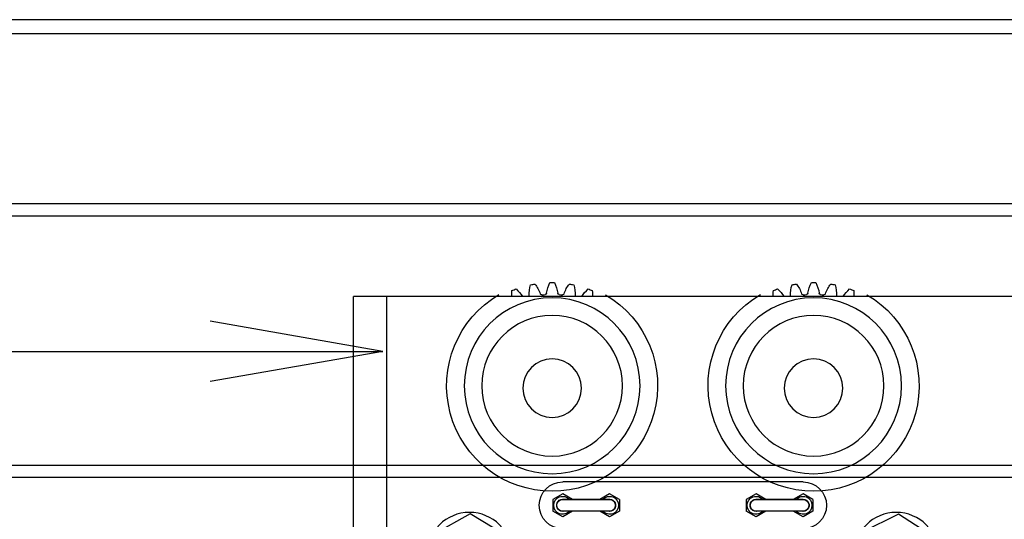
# Model space of a CAD drawing. Header units: metres. Extents: x -82085 to 58758, y -66901 to 95305.
# Tile 44 of 135: x 29528 to 30176, y -31169 to -30841. Entities that reach past the tile are written whole.
import ezdxf

# ---------------------------------------------------------------- set-up
doc = ezdxf.new("R2010")
doc.units = ezdxf.units.M
doc.header["$MEASUREMENT"] = 0
doc.layers.get('0').update_dxf_attribs({"linetype": 'CONTINUOUS'})
doc.layers.add('CONST', color=7, linetype='CONTINUOUS')

# ---------------------------------------------------------------- blocks, each defined once
blk = doc.blocks.new('Hijstakel + cad')
at = {"color": 0, "linetype": 'ByBlock'}
for p, q in [((-257.35, 104.9), (302.65, 104.9)), ((281.06, 104.9), (281.06, -99.5)), ((302.65, -99.5), (302.65, 104.9)), ((6.94, -16.97), (49.16, -16.97)), ((49.16, -16.97), (165.06, -16.97)), ((0.38, -28.61), (6.94, -24.82)), ((6.94, -24.82), (13.38, -28.54)), ((31.36, -28.54), (37.79, -24.82)), ((37.79, -24.82), (44.35, -28.61)), ((127.65, -28.61), (134.21, -24.82)), ((134.21, -24.82), (140.64, -28.54)), ((158.62, -28.54), (165.06, -24.82)), ((165.06, -24.82), (171.62, -28.61)), ((0.38, -28.61), (0.38, -36.18)), ((37.79, -28.54), (6.94, -28.54)), ((6.94, -28.54), (37.79, -28.54)), ((44.35, -28.61), (44.35, -36.18)), ((127.65, -28.61), (127.65, -36.18)), ((165.06, -28.54), (134.21, -28.54)), ((134.21, -28.54), (165.06, -28.54)), ((171.62, -28.61), (171.62, -36.18)), ((-78.26, -52.79), (-55.93, -38.11)), ((-55.93, -38.11), (-32.05, -50.11)), ((0.38, -36.18), (6.94, -39.97)), ((6.94, -39.97), (13.38, -36.25)), ((6.94, -36.25), (37.79, -36.25)), ((31.36, -36.25), (37.79, -39.97)), ((37.79, -39.97), (44.35, -36.18)), ((127.65, -36.18), (134.21, -39.97)), ((134.21, -36.25), (165.06, -36.25)), ((134.21, -39.97), (140.64, -36.25)), ((158.62, -36.25), (165.06, -39.97)), ((165.06, -39.97), (171.62, -36.18)), ((203.02, -51.8), (225.95, -38.07)), ((225.95, -38.07), (249.3, -51.06))]:
    blk.add_line(p, q, dxfattribs=at)
for centre, radius in [((0, 46.28), 57.85), ((172, 46.28), 57.85), ((0, 46.28), 46.28), ((172, 46.28), 46.28), ((0, 44.74), 19.28), ((172, 44.74), 19.28), ((-54.38, -64.79), 27.77), ((226.38, -64.79), 27.77)]:
    blk.add_circle(centre, radius, dxfattribs=at)
for centre, radius, start, end in [((7.37, 106.21), 22.51, 163.28468, 181.84788), ((0, 44.74), 69.42, 99.38409, 101.79237), ((-29.08, 99.4), 22.51, 19.32859, 37.89179), ((18.54, 103.81), 22.51, 152.69644, 171.25965), ((0, 44.74), 69.42, 88.79586, 91.20414), ((-18.54, 103.81), 22.51, 8.74035, 27.30356), ((29.08, 99.4), 22.51, 142.10821, 160.67141), ((0, 44.74), 69.42, 78.20762, 80.6159), ((-7.37, 106.21), 22.51, 358.15212, 16.71532), ((179.37, 106.21), 22.51, 163.28468, 181.84788), ((172, 44.74), 69.42, 99.38409, 101.79237), ((142.92, 99.4), 22.51, 19.32859, 37.89179), ((190.54, 103.81), 22.51, 152.69644, 171.25965), ((172, 44.74), 69.42, 88.79586, 91.20414), ((153.46, 103.81), 22.51, 8.74035, 27.30356), ((201.08, 99.4), 22.51, 142.10821, 160.67141), ((172, 44.74), 69.42, 78.20762, 80.6159), ((164.63, 106.21), 22.51, 358.15212, 16.71532), ((0, 46.28), 69.42, 120.34729, 59.69933), ((-4.05, 106.52), 22.51, 173.87291, 184.1386), ((0, 44.74), 69.42, 109.97233, 112.38061), ((-38.63, 93.13), 22.51, 31.53343, 48.48003), ((-16.15, 105.36), 1.03, 333.63164, 7.34964), ((-6.84, 107.1), 1.03, 193.82683, 272.40613), ((0, 44.74), 61.7, 94.2656, 96.32264), ((-4.74, 107.29), 1.03, 278.1821, 356.7614), ((4.74, 107.29), 1.03, 183.2386, 261.81789), ((0, 44.74), 61.7, 83.67736, 85.7344), ((6.84, 107.1), 1.03, 267.59387, 346.17317), ((16.15, 105.36), 1.03, 172.65036, 206.36833), ((38.63, 93.13), 22.51, 131.51997, 148.46656), ((0, 44.74), 69.42, 67.61939, 70.02767), ((4.05, 106.52), 22.51, 355.8614, 6.12709), ((172, 46.28), 69.42, 120.34729, 59.69933), ((167.95, 106.52), 22.51, 173.87291, 184.1386), ((172, 44.74), 69.42, 109.97233, 112.38061), ((133.37, 93.13), 22.51, 31.53343, 48.48003), ((155.85, 105.36), 1.03, 333.63164, 7.34964), ((165.16, 107.1), 1.03, 193.82683, 272.40613), ((172, 44.74), 61.7, 94.2656, 96.32264), ((167.26, 107.29), 1.03, 278.1821, 356.7614), ((176.74, 107.29), 1.03, 183.2386, 261.81789), ((172, 44.74), 61.7, 83.67736, 85.7344), ((178.84, 107.1), 1.03, 267.59387, 346.17317), ((188.15, 105.36), 1.03, 172.65036, 206.36833), ((210.63, 93.13), 22.51, 131.51997, 148.46656), ((172, 44.74), 69.42, 67.61939, 70.02767), ((176.05, 106.52), 22.51, 355.8614, 6.12709), ((6.94, -32.39), 15.43, 90, 270), ((165.06, -32.39), 15.43, 270, 90), ((6.94, -32.39), 5.9, 40.81318, 319.18682), ((6.94, -32.39), 3.99, 75.28841, 270), ((6.94, -32.39), 3.86, 90, 270), ((37.79, -32.39), 5.9, 220.81318, 139.18682), ((37.79, -32.39), 3.99, 270, 104.71159), ((37.79, -32.39), 3.86, 270, 90), ((134.21, -32.39), 5.9, 40.81318, 319.18682), ((134.21, -32.39), 3.99, 75.28841, 270), ((134.21, -32.39), 3.86, 90, 270), ((165.06, -32.39), 5.9, 0, 139.18682), ((165.06, -32.39), 3.99, 270, 104.71159), ((165.06, -32.39), 3.86, 270, 90), ((6.94, -32.39), 3.99, 270, 284.71159), ((37.79, -32.39), 3.99, 255.28841, 270), ((134.21, -32.39), 3.99, 270, 284.71159), ((165.06, -32.39), 5.9, 220.81318, 0), ((165.06, -32.39), 3.99, 255.28841, 270)]:
    blk.add_arc(centre, radius, start, end, dxfattribs=at)

msp = doc.modelspace()

# ---------------------------------------------------------------- linework, layer by layer
at = {"layer": 'CONST', "color": 6, "elevation": 6477.97245}
for points in [[(30656.68034, -30840.51535), (27476.68034, -30840.51535)], [(30656.68034, -30849.71535), (27476.68034, -30849.71535)], [(30556.68034, -30961.74827), (27907.11272, -30961.74827)], [(30556.68034, -30969.74827), (27915.11272, -30969.74827)], [(29766.93506, -31058.76279), (29653.36443, -31038.92277)], [(29336.07692, -31058.76279), (29766.93506, -31058.76279)], [(29766.93506, -31058.76279), (29653.36443, -31078.60282)], [(30556.68034, -31133.74827), (27915.11272, -31133.74827)], [(30556.68034, -31141.74827), (27907.11272, -31141.74827)]]:
    msp.add_lwpolyline(points, dxfattribs=at)

# ---------------------------------------------------------------- block references
at = {"layer": 'CONST', "color": 6, "xscale": -1}
msp.add_blockref('Hijstakel + cad', (30050.29853, -31127.66031, 6477.97245), dxfattribs=at)

doc.saveas('drawing.dxf')
